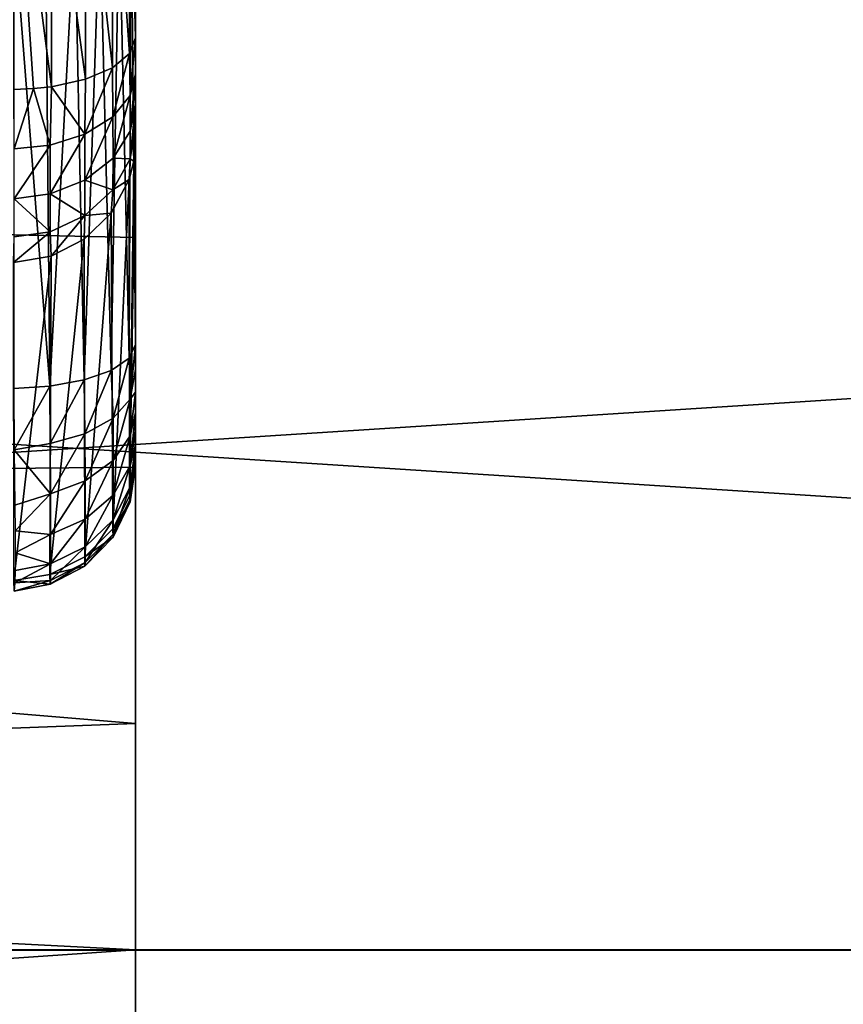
# Model space of a CAD drawing. Header units: millimetres. Extents: x -41 to 9, y -3 to 403.
# Tile 89 of 256: x -16.05 to -13.41, y 46.69 to 49.84. Entities that reach past the tile are written whole.
import ezdxf

# ---------------------------------------------------------------- set-up
doc = ezdxf.new("R2010")
doc.units = ezdxf.units.MM
doc.header["$LTSCALE"] = 81.481481
for name, color, linetype in [('1268', 7, 'CONTINUOUS'), ('1269', 7, 'CONTINUOUS'), ('1271', 7, 'CONTINUOUS'), ('1272', 7, 'CONTINUOUS'), ('1299', 7, 'CONTINUOUS'), ('629', 7, 'CONTINUOUS'), ('630', 7, 'CONTINUOUS'), ('631', 7, 'CONTINUOUS'), ('632', 7, 'CONTINUOUS'), ('633', 7, 'CONTINUOUS'), ('681', 7, 'CONTINUOUS')]:
    doc.layers.add(name, color=color, linetype=linetype)

msp = doc.modelspace()

# ---------------------------------------------------------------- linework, layer by layer
at = {"layer": '1268', "linetype": 'Continuous'}
for points in [[(9.125, 50.0796, -92.326), (9.125, 46.8686, -91.4205), (-40.875, 50.0789, -92.3258), (9.125, 50.0796, -92.326)], [(-40.875, 50.0789, -92.3258), (9.125, 46.8686, -91.4205), (-40.875, 46.868, -91.4203), (-40.875, 50.0789, -92.3258)], [(9.125, 46.8686, -91.4205), (9.125, 43.7374, -90.2655), (-40.875, 46.868, -91.4203), (9.125, 46.8686, -91.4205)], [(-40.875, 46.868, -91.4203), (9.125, 43.7374, -90.2655), (-40.875, 43.7368, -90.2652), (-40.875, 46.868, -91.4203)]]:
    msp.add_3dface(points, dxfattribs=at)
at = {"layer": '1269', "linetype": 'Continuous'}
for points in [[(-40.875, 46.8675, -10.5799), (9.125, 50.0781, -9.6744), (-40.875, 50.0788, -9.6742), (-40.875, 46.8675, -10.5799)], [(9.125, 46.8667, -10.5801), (9.125, 50.0781, -9.6744), (-40.875, 46.8675, -10.5799), (9.125, 46.8667, -10.5801)], [(-40.875, 43.7369, -11.7347), (9.125, 46.8667, -10.5801), (-40.875, 46.8675, -10.5799), (-40.875, 43.7369, -11.7347)], [(9.125, 43.7362, -11.735), (9.125, 46.8667, -10.5801), (-40.875, 43.7369, -11.7347), (9.125, 43.7362, -11.735)]]:
    msp.add_3dface(points, dxfattribs=at)
at = {"layer": '1271', "linetype": 'Continuous'}
for points in [[(-40.875, 51.2561, -89.8276), (-40.875, 48.1609, -88.9984), (-15.675, 49.9762, -89.517), (-40.875, 51.2561, -89.8276)], [(-15.675, 49.9762, -89.517), (-40.875, 48.1609, -88.9984), (-15.675, 48.4124, -89.0758), (-15.675, 49.9762, -89.517)], [(-15.675, 48.4124, -89.0758), (-40.875, 48.1609, -88.9984), (-15.675, 46.868, -88.5711), (-15.675, 48.4124, -89.0758)], [(-40.875, 48.1609, -88.9984), (-40.875, 45.1414, -87.9224), (-15.675, 46.868, -88.5711), (-40.875, 48.1609, -88.9984)], [(-15.675, 46.868, -88.5711), (-40.875, 45.1414, -87.9224), (-15.675, 45.345, -88.0037), (-15.675, 46.868, -88.5711)]]:
    msp.add_3dface(points, dxfattribs=at)
at = {"layer": '1272', "linetype": 'Continuous'}
for points in [[(-15.675, 42.3754, -86.6849), (-15.675, 95.5131, -33.0318), (-15.675, 96.8245, -35.9005), (-15.675, 42.3754, -86.6849)], [(-15.675, 43.8466, -87.3745), (-15.675, 42.3754, -86.6849), (-15.675, 96.8245, -35.9005), (-15.675, 43.8466, -87.3745)], [(-15.675, 45.345, -88.0037), (-15.675, 96.8245, -35.9005), (-15.675, 88.7574, -46.7574), (-15.675, 45.345, -88.0037)], [(-15.675, 45.345, -88.0037), (-15.675, 43.8466, -87.3745), (-15.675, 96.8245, -35.9005), (-15.675, 45.345, -88.0037)], [(-15.675, 42.3754, -86.6849), (-15.675, 40.934, -85.9361), (-15.675, 95.5131, -33.0318), (-15.675, 42.3754, -86.6849)], [(-15.675, 39.5238, -85.1287), (-15.675, 93.9791, -30.2766), (-15.675, 95.5131, -33.0318), (-15.675, 39.5238, -85.1287)], [(-15.675, 40.934, -85.9361), (-15.675, 39.5238, -85.1287), (-15.675, 95.5131, -33.0318), (-15.675, 40.934, -85.9361)], [(-15.675, 36.8078, -83.3444), (-15.675, 92.2318, -27.6515), (-15.675, 93.9791, -30.2766), (-15.675, 36.8078, -83.3444)], [(-15.675, 38.1476, -84.2643), (-15.675, 36.8078, -83.3444), (-15.675, 93.9791, -30.2766), (-15.675, 38.1476, -84.2643)], [(-15.675, 39.5238, -85.1287), (-15.675, 38.1476, -84.2643), (-15.675, 93.9791, -30.2766), (-15.675, 39.5238, -85.1287)], [(-15.675, 34.2468, -81.3449), (-15.675, 90.2828, -25.1738), (-15.675, 92.2318, -27.6515), (-15.675, 34.2468, -81.3449)], [(-15.675, 35.5071, -82.3709), (-15.675, 34.2468, -81.3449), (-15.675, 92.2318, -27.6515), (-15.675, 35.5071, -82.3709)], [(-15.675, 36.8078, -83.3444), (-15.675, 35.5071, -82.3709), (-15.675, 92.2318, -27.6515), (-15.675, 36.8078, -83.3444)], [(-15.675, 31.8572, -79.1428), (-15.675, 88.1428, -22.8572), (-15.675, 90.2828, -25.1738), (-15.675, 31.8572, -79.1428)], [(-15.675, 33.0294, -80.2682), (-15.675, 31.8572, -79.1428), (-15.675, 90.2828, -25.1738), (-15.675, 33.0294, -80.2682)], [(-15.675, 34.2468, -81.3449), (-15.675, 33.0294, -80.2682), (-15.675, 90.2828, -25.1738), (-15.675, 34.2468, -81.3449)], [(-15.675, 88.4155, -47.1293), (-15.675, 46.868, -88.5711), (-15.675, 88.7574, -46.7574), (-15.675, 88.4155, -47.1293)], [(-15.675, 46.868, -88.5711), (-15.675, 45.345, -88.0037), (-15.675, 88.7574, -46.7574), (-15.675, 46.868, -88.5711)], [(-15.675, 88.1062, -47.5286), (-15.675, 46.868, -88.5711), (-15.675, 88.4155, -47.1293), (-15.675, 88.1062, -47.5286)], [(-15.675, 86.9706, -21.7318), (-15.675, 88.1428, -22.8572), (-15.675, 29.7172, -76.8262), (-15.675, 86.9706, -21.7318)], [(-15.675, 88.1428, -22.8572), (-15.675, 31.8572, -79.1428), (-15.675, 29.7172, -76.8262), (-15.675, 88.1428, -22.8572)], [(-15.675, 87.8318, -47.952), (-15.675, 46.868, -88.5711), (-15.675, 88.1062, -47.5286), (-15.675, 87.8318, -47.952)], [(-15.675, 87.5939, -48.3972), (-15.675, 46.868, -88.5711), (-15.675, 87.8318, -47.952), (-15.675, 87.5939, -48.3972)], [(-15.675, 87.3942, -48.861), (-15.675, 46.868, -88.5711), (-15.675, 87.5939, -48.3972), (-15.675, 87.3942, -48.861)], [(-15.675, 87.2343, -49.3396), (-15.675, 46.868, -88.5711), (-15.675, 87.3942, -48.861), (-15.675, 87.2343, -49.3396)], [(-15.675, 87.1152, -49.8299), (-15.675, 46.868, -88.5711), (-15.675, 87.2343, -49.3396), (-15.675, 87.1152, -49.8299)], [(-15.675, 87.1503, -52.3347), (-15.675, 48.4124, -89.0758), (-15.675, 87.0589, -51.8384), (-15.675, 87.1503, -52.3347)], [(-15.675, 49.9762, -89.517), (-15.675, 48.4124, -89.0758), (-15.675, 87.1503, -52.3347), (-15.675, 49.9762, -89.517)], [(-15.675, 87.0377, -50.3285), (-15.675, 46.868, -88.5711), (-15.675, 87.1152, -49.8299), (-15.675, 87.0377, -50.3285)], [(-15.675, 87.0589, -51.8384), (-15.675, 48.4124, -89.0758), (-15.675, 87.0094, -51.3361), (-15.675, 87.0589, -51.8384)], [(-15.675, 87.0024, -50.8317), (-15.675, 48.4124, -89.0758), (-15.675, 87.0377, -50.3285), (-15.675, 87.0024, -50.8317)], [(-15.675, 48.4124, -89.0758), (-15.675, 46.868, -88.5711), (-15.675, 87.0377, -50.3285), (-15.675, 48.4124, -89.0758)], [(-15.675, 87.0094, -51.3361), (-15.675, 48.4124, -89.0758), (-15.675, 87.0024, -50.8317), (-15.675, 87.0094, -51.3361)], [(-15.675, 85.7532, -20.6551), (-15.675, 86.9706, -21.7318), (-15.675, 29.7172, -76.8262), (-15.675, 85.7532, -20.6551)], [(-15.675, 27.7682, -74.3485), (-15.675, 85.7532, -20.6551), (-15.675, 29.7172, -76.8262), (-15.675, 27.7682, -74.3485)], [(-15.675, 84.4929, -19.6291), (-15.675, 85.7532, -20.6551), (-15.675, 27.7682, -74.3485), (-15.675, 84.4929, -19.6291)], [(-15.675, 83.1922, -18.6556), (-15.675, 84.4929, -19.6291), (-15.675, 27.7682, -74.3485), (-15.675, 83.1922, -18.6556)], [(-15.675, 36.8423, -62.844), (-15.675, 83.1922, -18.6556), (-15.675, 37.0281, -63.0813), (-15.675, 36.8423, -62.844)], [(-15.675, 83.1922, -18.6556), (-15.675, 27.7682, -74.3485), (-15.675, 36.729, -64.7121), (-15.675, 83.1922, -18.6556)], [(-15.675, 81.8524, -17.7357), (-15.675, 83.1922, -18.6556), (-15.675, 36.8423, -62.844), (-15.675, 81.8524, -17.7357)], [(-15.675, 36.9422, -64.499), (-15.675, 83.1922, -18.6556), (-15.675, 36.729, -64.7121), (-15.675, 36.9422, -64.499)], [(-15.675, 37.0983, -64.2408), (-15.675, 83.1922, -18.6556), (-15.675, 36.9422, -64.499), (-15.675, 37.0983, -64.2408)], [(-15.675, 37.1879, -63.9532), (-15.675, 83.1922, -18.6556), (-15.675, 37.0983, -64.2408), (-15.675, 37.1879, -63.9532)], [(-15.675, 37.2061, -63.6527), (-15.675, 83.1922, -18.6556), (-15.675, 37.1879, -63.9532), (-15.675, 37.2061, -63.6527)], [(-15.675, 37.1518, -63.3561), (-15.675, 83.1922, -18.6556), (-15.675, 37.2061, -63.6527), (-15.675, 37.1518, -63.3561)], [(-15.675, 37.0281, -63.0813), (-15.675, 83.1922, -18.6556), (-15.675, 37.1518, -63.3561), (-15.675, 37.0281, -63.0813)], [(-15.675, 36.6047, -62.658), (-15.675, 81.8524, -17.7357), (-15.675, 36.8423, -62.844), (-15.675, 36.6047, -62.658)], [(-15.675, 36.33, -62.5344), (-15.675, 81.8524, -17.7357), (-15.675, 36.6047, -62.658), (-15.675, 36.33, -62.5344)], [(-15.675, 36.0333, -62.4802), (-15.675, 81.8524, -17.7357), (-15.675, 36.33, -62.5344), (-15.675, 36.0333, -62.4802)], [(-15.675, 35.7327, -62.4985), (-15.675, 81.8524, -17.7357), (-15.675, 36.0333, -62.4802), (-15.675, 35.7327, -62.4985)], [(-15.675, 35.4455, -62.588), (-15.675, 81.8524, -17.7357), (-15.675, 35.7327, -62.4985), (-15.675, 35.4455, -62.588)], [(-15.675, 35.1877, -62.7438), (-15.675, 81.8524, -17.7357), (-15.675, 35.4455, -62.588), (-15.675, 35.1877, -62.7438)], [(-15.675, 80.4762, -16.8713), (-15.675, 81.8524, -17.7357), (-15.675, 35.1877, -62.7438), (-15.675, 80.4762, -16.8713)], [(-15.675, 26.0209, -71.7234), (-15.675, 80.4762, -16.8713), (-15.675, 35.1877, -62.7438), (-15.675, 26.0209, -71.7234)], [(-15.675, 24.4869, -68.9682), (-15.675, 80.4762, -16.8713), (-15.675, 26.0209, -71.7234), (-15.675, 24.4869, -68.9682)], [(-15.675, 79.066, -16.0639), (-15.675, 80.4762, -16.8713), (-15.675, 24.4869, -68.9682), (-15.675, 79.066, -16.0639)], [(-15.675, 77.6246, -15.3151), (-15.675, 79.066, -16.0639), (-15.675, 24.4869, -68.9682), (-15.675, 77.6246, -15.3151)], [(-15.675, 23.1755, -66.0995), (-15.675, 77.6246, -15.3151), (-15.675, 24.4869, -68.9682), (-15.675, 23.1755, -66.0995)], [(-15.675, 76.1534, -14.6255), (-15.675, 77.6246, -15.3151), (-15.675, 23.1755, -66.0995), (-15.675, 76.1534, -14.6255)], [(-15.675, 74.655, -13.9963), (-15.675, 76.1534, -14.6255), (-15.675, 23.1755, -66.0995), (-15.675, 74.655, -13.9963)], [(-15.675, 31.2426, -55.2426), (-15.675, 74.655, -13.9963), (-15.675, 23.1755, -66.0995), (-15.675, 31.2426, -55.2426)], [(-15.675, 73.132, -13.4289), (-15.675, 74.655, -13.9963), (-15.675, 31.2426, -55.2426), (-15.675, 73.132, -13.4289)], [(-15.675, 32.1682, -54.048), (-15.675, 73.132, -13.4289), (-15.675, 31.8938, -54.4714), (-15.675, 32.1682, -54.048)], [(-15.675, 32.4061, -53.6028), (-15.675, 73.132, -13.4289), (-15.675, 32.1682, -54.048), (-15.675, 32.4061, -53.6028)], [(-15.675, 32.6058, -53.139), (-15.675, 73.132, -13.4289), (-15.675, 32.4061, -53.6028), (-15.675, 32.6058, -53.139)], [(-15.675, 32.7657, -52.6604), (-15.675, 73.132, -13.4289), (-15.675, 32.6058, -53.139), (-15.675, 32.7657, -52.6604)], [(-15.675, 32.8848, -52.1701), (-15.675, 73.132, -13.4289), (-15.675, 32.7657, -52.6604), (-15.675, 32.8848, -52.1701)], [(-15.675, 32.9623, -51.6715), (-15.675, 73.132, -13.4289), (-15.675, 32.8848, -52.1701), (-15.675, 32.9623, -51.6715)], [(-15.675, 71.5876, -12.9242), (-15.675, 73.132, -13.4289), (-15.675, 32.9623, -51.6715), (-15.675, 71.5876, -12.9242)], [(-15.675, 31.5845, -54.8707), (-15.675, 73.132, -13.4289), (-15.675, 31.2426, -55.2426), (-15.675, 31.5845, -54.8707)], [(-15.675, 31.8938, -54.4714), (-15.675, 73.132, -13.4289), (-15.675, 31.5845, -54.8707), (-15.675, 31.8938, -54.4714)], [(-15.675, 32.9976, -51.1683), (-15.675, 71.5876, -12.9242), (-15.675, 32.9623, -51.6715), (-15.675, 32.9976, -51.1683)], [(-15.675, 32.9906, -50.6639), (-15.675, 71.5876, -12.9242), (-15.675, 32.9976, -51.1683), (-15.675, 32.9906, -50.6639)], [(-15.675, 32.9411, -50.1616), (-15.675, 71.5876, -12.9242), (-15.675, 32.9906, -50.6639), (-15.675, 32.9411, -50.1616)], [(-15.675, 32.8497, -49.6653), (-15.675, 71.5876, -12.9242), (-15.675, 32.9411, -50.1616), (-15.675, 32.8497, -49.6653)], [(-15.675, 70.0238, -12.483), (-15.675, 71.5876, -12.9242), (-15.675, 32.8497, -49.6653), (-15.675, 70.0238, -12.483)], [(-15.675, 32.7168, -49.1785), (-15.675, 70.0238, -12.483), (-15.675, 32.8497, -49.6653), (-15.675, 32.7168, -49.1785)], [(-15.675, 32.5436, -48.7046), (-15.675, 70.0238, -12.483), (-15.675, 32.7168, -49.1785), (-15.675, 32.5436, -48.7046)], [(-15.675, 32.331, -48.2468), (-15.675, 70.0238, -12.483), (-15.675, 32.5436, -48.7046), (-15.675, 32.331, -48.2468)], [(-15.675, 68.443, -12.1058), (-15.675, 70.0238, -12.483), (-15.675, 32.331, -48.2468), (-15.675, 68.443, -12.1058)], [(-15.675, 68.443, -12.1058), (-15.675, 32.0807, -47.8084), (-15.675, 44.1537, -35.3672), (-15.675, 68.443, -12.1058)], [(-15.675, 32.0807, -47.8084), (-15.675, 68.443, -12.1058), (-15.675, 32.331, -48.2468), (-15.675, 32.0807, -47.8084)], [(-15.675, 66.8483, -11.7936), (-15.675, 68.443, -12.1058), (-15.675, 44.6307, -34.3077), (-15.675, 66.8483, -11.7936)], [(-15.675, 44.3669, -35.154), (-15.675, 68.443, -12.1058), (-15.675, 44.1537, -35.3672), (-15.675, 44.3669, -35.154)], [(-15.675, 44.5229, -34.8958), (-15.675, 68.443, -12.1058), (-15.675, 44.3669, -35.154), (-15.675, 44.5229, -34.8958)], [(-15.675, 44.6125, -34.6082), (-15.675, 68.443, -12.1058), (-15.675, 44.5229, -34.8958), (-15.675, 44.6125, -34.6082)], [(-15.675, 44.6307, -34.3077), (-15.675, 68.443, -12.1058), (-15.675, 44.6125, -34.6082), (-15.675, 44.6307, -34.3077)], [(-15.675, 44.5764, -34.0111), (-15.675, 66.8483, -11.7936), (-15.675, 44.6307, -34.3077), (-15.675, 44.5764, -34.0111)], [(-15.675, 44.4527, -33.7364), (-15.675, 66.8483, -11.7936), (-15.675, 44.5764, -34.0111), (-15.675, 44.4527, -33.7364)], [(-15.675, 53.3943, -24.4553), (-15.675, 66.8483, -11.7936), (-15.675, 44.4527, -33.7364), (-15.675, 53.3943, -24.4553)], [(-15.675, 28.4987, -45.1902), (-15.675, 62.007, -11.2506), (-15.675, 51.853, -22.487), (-15.675, 28.4987, -45.1902)], [(-15.675, 28.0053, -45.0848), (-15.675, 62.007, -11.2506), (-15.675, 28.4987, -45.1902), (-15.675, 28.0053, -45.0848)], [(-15.675, 27.5043, -45.0212), (-15.675, 62.007, -11.2506), (-15.675, 28.0053, -45.0848), (-15.675, 27.5043, -45.0212)], [(-15.675, 27, -45), (-15.675, 62.007, -11.2506), (-15.675, 27.5043, -45.0212), (-15.675, 27, -45)], [(-15.675, 60.383, -11.2018), (-15.675, 62.007, -11.2506), (-15.675, 27, -45), (-15.675, 60.383, -11.2018)], [(-15.675, 20.6549, -45), (-15.675, 60.383, -11.2018), (-15.675, 27, -45), (-15.675, 20.6549, -45)], [(-15.675, 58.7582, -11.2194), (-15.675, 60.383, -11.2018), (-15.675, 20.6549, -45), (-15.675, 58.7582, -11.2194)], [(-15.675, 57.1356, -11.3032), (-15.675, 58.7582, -11.2194), (-15.675, 20.6549, -45), (-15.675, 57.1356, -11.3032)], [(-15.675, 55.5176, -11.4532), (-15.675, 57.1356, -11.3032), (-15.675, 20.6549, -45), (-15.675, 55.5176, -11.4532)], [(-15.675, 53.907, -11.6692), (-15.675, 55.5176, -11.4532), (-15.675, 20.6549, -45), (-15.675, 53.907, -11.6692)], [(-15.675, 20.9327, -43.3983), (-15.675, 53.907, -11.6692), (-15.675, 20.6549, -45), (-15.675, 20.9327, -43.3983)], [(-15.675, 52.3066, -11.9507), (-15.675, 53.907, -11.6692), (-15.675, 20.9327, -43.3983), (-15.675, 52.3066, -11.9507)], [(-15.675, 44.2669, -33.4991), (-15.675, 53.3943, -24.4553), (-15.675, 44.4527, -33.7364), (-15.675, 44.2669, -33.4991)], [(-15.675, 53.1366, -24.611), (-15.675, 53.3943, -24.4553), (-15.675, 44.2669, -33.4991), (-15.675, 53.1366, -24.611)], [(-15.675, 44.0293, -33.3131), (-15.675, 53.1366, -24.611), (-15.675, 44.2669, -33.4991), (-15.675, 44.0293, -33.3131)], [(-15.675, 52.8493, -24.7006), (-15.675, 53.1366, -24.611), (-15.675, 44.0293, -33.3131), (-15.675, 52.8493, -24.7006)], [(-15.675, 52.5487, -24.7189), (-15.675, 52.8493, -24.7006), (-15.675, 44.0293, -33.3131), (-15.675, 52.5487, -24.7189)], [(-15.675, 43.7546, -33.1895), (-15.675, 52.5487, -24.7189), (-15.675, 44.0293, -33.3131), (-15.675, 43.7546, -33.1895)], [(-15.675, 52.252, -24.6646), (-15.675, 52.5487, -24.7189), (-15.675, 43.7546, -33.1895), (-15.675, 52.252, -24.6646)], [(-15.675, 21.2757, -41.8095), (-15.675, 52.3066, -11.9507), (-15.675, 20.9327, -43.3983), (-15.675, 21.2757, -41.8095)], [(-15.675, 50.719, -12.2973), (-15.675, 52.3066, -11.9507), (-15.675, 21.2757, -41.8095), (-15.675, 50.719, -12.2973)], [(-15.675, 43.4579, -33.1352), (-15.675, 52.252, -24.6646), (-15.675, 43.7546, -33.1895), (-15.675, 43.4579, -33.1352)], [(-15.675, 51.9773, -24.541), (-15.675, 52.252, -24.6646), (-15.675, 43.4579, -33.1352), (-15.675, 51.9773, -24.541)], [(-15.675, 43.1574, -33.1535), (-15.675, 51.9773, -24.541), (-15.675, 43.4579, -33.1352), (-15.675, 43.1574, -33.1535)], [(-15.675, 42.8701, -33.2431), (-15.675, 51.9773, -24.541), (-15.675, 43.1574, -33.1535), (-15.675, 42.8701, -33.2431)], [(-15.675, 51.7398, -24.355), (-15.675, 51.9773, -24.541), (-15.675, 42.8701, -33.2431), (-15.675, 51.7398, -24.355)], [(-15.675, 51.853, -22.487), (-15.675, 51.6398, -22.7001), (-15.675, 28.4987, -45.1902), (-15.675, 51.853, -22.487)], [(-15.675, 42.6123, -33.3988), (-15.675, 51.7398, -24.355), (-15.675, 42.8701, -33.2431), (-15.675, 42.6123, -33.3988)], [(-15.675, 51.5539, -24.1177), (-15.675, 51.7398, -24.355), (-15.675, 42.6123, -33.3988), (-15.675, 51.5539, -24.1177)], [(-15.675, 28.9819, -45.3368), (-15.675, 28.4987, -45.1902), (-15.675, 51.6398, -22.7001), (-15.675, 28.9819, -45.3368)], [(-15.675, 51.4837, -22.9583), (-15.675, 28.9819, -45.3368), (-15.675, 51.6398, -22.7001), (-15.675, 51.4837, -22.9583)], [(-15.675, 29.9024, -45.7487), (-15.675, 51.5539, -24.1177), (-15.675, 42.6123, -33.3988), (-15.675, 29.9024, -45.7487)], [(-15.675, 51.5539, -24.1177), (-15.675, 29.9024, -45.7487), (-15.675, 51.4302, -23.843), (-15.675, 51.5539, -24.1177)], [(-15.675, 51.3941, -23.2459), (-15.675, 28.9819, -45.3368), (-15.675, 51.4837, -22.9583), (-15.675, 51.3941, -23.2459)], [(-15.675, 51.4302, -23.843), (-15.675, 29.451, -45.5235), (-15.675, 51.3759, -23.5464), (-15.675, 51.4302, -23.843)], [(-15.675, 29.9024, -45.7487), (-15.675, 29.451, -45.5235), (-15.675, 51.4302, -23.843), (-15.675, 29.9024, -45.7487)], [(-15.675, 51.3759, -23.5464), (-15.675, 28.9819, -45.3368), (-15.675, 51.3941, -23.2459), (-15.675, 51.3759, -23.5464)], [(-15.675, 29.451, -45.5235), (-15.675, 28.9819, -45.3368), (-15.675, 51.3759, -23.5464), (-15.675, 29.451, -45.5235)], [(-15.675, 21.6831, -40.2363), (-15.675, 50.719, -12.2973), (-15.675, 21.2757, -41.8095), (-15.675, 21.6831, -40.2363)], [(-15.675, 49.1468, -12.7084), (-15.675, 50.719, -12.2973), (-15.675, 21.6831, -40.2363), (-15.675, 49.1468, -12.7084)], [(-15.675, 22.1543, -38.6815), (-15.675, 49.1468, -12.7084), (-15.675, 21.6831, -40.2363), (-15.675, 22.1543, -38.6815)], [(-15.675, 47.5928, -13.1833), (-15.675, 49.1468, -12.7084), (-15.675, 22.1543, -38.6815), (-15.675, 47.5928, -13.1833)], [(-15.675, 22.6888, -37.1468), (-15.675, 47.5928, -13.1833), (-15.675, 22.1543, -38.6815), (-15.675, 22.6888, -37.1468)], [(-15.675, 46.0594, -13.7213), (-15.675, 47.5928, -13.1833), (-15.675, 22.6888, -37.1468), (-15.675, 46.0594, -13.7213)]]:
    msp.add_3dface(points, dxfattribs=at)
at = {"layer": '1299', "linetype": 'Continuous'}
for points in [[(-40.875, 49.6991, -12.5561), (-40.875, 52.8256, -11.852), (-15.675, 50.719, -12.2973), (-40.875, 49.6991, -12.5561)], [(-40.875, 49.6991, -12.5561), (-15.675, 50.719, -12.2973), (-15.675, 49.1468, -12.7084), (-40.875, 49.6991, -12.5561)], [(-40.875, 46.6393, -13.5096), (-40.875, 49.6991, -12.5561), (-15.675, 47.5928, -13.1833), (-40.875, 46.6393, -13.5096)], [(-40.875, 49.6991, -12.5561), (-15.675, 49.1468, -12.7084), (-15.675, 47.5928, -13.1833), (-40.875, 49.6991, -12.5561)], [(-40.875, 46.6393, -13.5096), (-15.675, 47.5928, -13.1833), (-15.675, 46.0594, -13.7213), (-40.875, 46.6393, -13.5096)]]:
    msp.add_3dface(points, dxfattribs=at)
at = {"layer": '629', "linetype": 'Continuous'}
for points in [[(-15.675, 50.6551, -26.3613), (-15.675, 49.7853, -26.0547), (-15.6938, 50.5234, -26.4515), (-15.675, 50.6551, -26.3613)], [(-15.9435, 50.4545, -26.6985), (-15.9434, 49.6296, -26.3988), (-16.0645, 50.555, -26.7485), (-15.9435, 50.4545, -26.6985)], [(-15.9434, 49.6296, -26.3988), (-16.001, 49.6233, -26.4128), (-16.0645, 50.555, -26.7485), (-15.9434, 49.6296, -26.3988)], [(-16.0645, 50.555, -26.7485), (-16.001, 49.6233, -26.4128), (-16.0645, 49.6205, -26.419), (-16.0645, 50.555, -26.7485)], [(-15.6938, 50.5234, -26.4515), (-15.6938, 49.7353, -26.1652), (-15.7488, 50.4938, -26.5577), (-15.6938, 50.5234, -26.4515)], [(-15.6938, 50.5234, -26.4515), (-15.675, 49.7853, -26.0547), (-15.6938, 49.7353, -26.1652), (-15.6938, 50.5234, -26.4515)], [(-15.7488, 50.4938, -26.5577), (-15.7488, 49.6899, -26.2655), (-15.8347, 50.4701, -26.6427), (-15.7488, 50.4938, -26.5577)], [(-15.6938, 49.7353, -26.1652), (-15.7488, 49.6899, -26.2655), (-15.7488, 50.4938, -26.5577), (-15.6938, 49.7353, -26.1652)], [(-15.8347, 50.4701, -26.6427), (-15.8347, 49.6535, -26.346), (-15.9435, 50.4545, -26.6985), (-15.8347, 50.4701, -26.6427)], [(-15.7488, 49.6899, -26.2655), (-15.8347, 49.6535, -26.346), (-15.8347, 50.4701, -26.6427), (-15.7488, 49.6899, -26.2655)], [(-15.8347, 49.6535, -26.346), (-15.9434, 49.6296, -26.3988), (-15.9435, 50.4545, -26.6985), (-15.8347, 49.6535, -26.346)]]:
    msp.add_3dface(points, dxfattribs=at)
at = {"layer": '630', "linetype": 'Continuous'}
for points in [[(-15.6938, 49.7353, -26.1652), (-15.675, 49.7853, -26.0547), (-15.6921, 49.6016, -26.0789), (-15.6938, 49.7353, -26.1652)], [(-15.6921, 49.6016, -26.0789), (-15.675, 49.7853, -26.0547), (-15.675, 49.6709, -25.9863), (-15.6921, 49.6016, -26.0789)], [(-15.7488, 49.6899, -26.2655), (-15.6938, 49.7353, -26.1652), (-15.7468, 49.5335, -26.1691), (-15.7488, 49.6899, -26.2655)], [(-15.7468, 49.5335, -26.1691), (-15.6938, 49.7353, -26.1652), (-15.6921, 49.6016, -26.0789), (-15.7468, 49.5335, -26.1691)], [(-15.8366, 49.4778, -26.2429), (-15.7488, 49.6899, -26.2655), (-15.7468, 49.5335, -26.1691), (-15.8366, 49.4778, -26.2429)], [(-15.8347, 49.6535, -26.346), (-15.7488, 49.6899, -26.2655), (-15.8366, 49.4778, -26.2429), (-15.8347, 49.6535, -26.346)], [(-15.6921, 49.6016, -26.0789), (-15.675, 49.6709, -25.9863), (-15.692, 49.4874, -25.9705), (-15.6921, 49.6016, -26.0789)], [(-15.675, 49.6709, -25.9863), (-15.675, 49.637, -25.9588), (-15.692, 49.4874, -25.9705), (-15.675, 49.6709, -25.9863)], [(-15.9434, 49.6296, -26.3988), (-15.8347, 49.6535, -26.346), (-15.8366, 49.4778, -26.2429), (-15.9434, 49.6296, -26.3988)], [(-16.0645, 49.6205, -26.419), (-16.001, 49.6233, -26.4128), (-16.063, 49.4303, -26.3057), (-16.0645, 49.6205, -26.419)], [(-16.063, 49.4303, -26.3057), (-16.001, 49.6233, -26.4128), (-15.948, 49.4427, -26.2893), (-16.063, 49.4303, -26.3057)], [(-16.001, 49.6233, -26.4128), (-15.9434, 49.6296, -26.3988), (-15.948, 49.4427, -26.2893), (-16.001, 49.6233, -26.4128)], [(-15.948, 49.4427, -26.2893), (-15.9434, 49.6296, -26.3988), (-15.8366, 49.4778, -26.2429), (-15.948, 49.4427, -26.2893)], [(-15.692, 49.4874, -25.9705), (-15.675, 49.637, -25.9588), (-15.675, 49.5753, -25.8959), (-15.692, 49.4874, -25.9705)], [(-15.7468, 49.5335, -26.1691), (-15.6921, 49.6016, -26.0789), (-15.7467, 49.4012, -26.0436), (-15.7468, 49.5335, -26.1691)], [(-15.7467, 49.4012, -26.0436), (-15.6921, 49.6016, -26.0789), (-15.692, 49.4874, -25.9705), (-15.7467, 49.4012, -26.0436)], [(-15.6921, 49.3992, -25.8403), (-15.692, 49.4874, -25.9705), (-15.675, 49.5753, -25.8959), (-15.6921, 49.3992, -25.8403)], [(-15.6921, 49.3992, -25.8403), (-15.675, 49.5753, -25.8959), (-15.675, 49.5235, -25.825), (-15.6921, 49.3992, -25.8403)], [(-15.8366, 49.4778, -26.2429), (-15.7468, 49.5335, -26.1691), (-15.8363, 49.3307, -26.1034), (-15.8366, 49.4778, -26.2429)], [(-15.8363, 49.3307, -26.1034), (-15.7468, 49.5335, -26.1691), (-15.7467, 49.4012, -26.0436), (-15.8363, 49.3307, -26.1034)], [(-15.675, 49.5018, -25.7871), (-15.6921, 49.3992, -25.8403), (-15.675, 49.5235, -25.825), (-15.675, 49.5018, -25.7871)], [(-15.6921, 49.3992, -25.8403), (-15.7467, 49.4012, -26.0436), (-15.692, 49.4874, -25.9705), (-15.6921, 49.3992, -25.8403)], [(-15.675, 49.5018, -25.7871), (-15.6801, 49.3916, -25.6799), (-15.6921, 49.3992, -25.8403), (-15.675, 49.5018, -25.7871)], [(-15.675, 49.4531, -25.6634), (-15.6801, 49.3916, -25.6799), (-15.675, 49.5018, -25.7871), (-15.675, 49.4531, -25.6634)], [(-15.948, 49.4427, -26.2893), (-15.8366, 49.4778, -26.2429), (-15.9476, 49.2864, -26.141), (-15.948, 49.4427, -26.2893)], [(-15.9476, 49.2864, -26.141), (-15.8366, 49.4778, -26.2429), (-15.8363, 49.3307, -26.1034), (-15.9476, 49.2864, -26.141)], [(-16.063, 49.4303, -26.3057), (-15.948, 49.4427, -26.2893), (-16.0625, 49.2706, -26.1544), (-16.063, 49.4303, -26.3057)], [(-16.0625, 49.2706, -26.1544), (-15.948, 49.4427, -26.2893), (-15.9476, 49.2864, -26.141), (-16.0625, 49.2706, -26.1544)], [(-15.7468, 49.2991, -25.8928), (-15.8363, 49.3307, -26.1034), (-15.7467, 49.4012, -26.0436), (-15.7468, 49.2991, -25.8928)], [(-15.6921, 49.3992, -25.8403), (-15.7468, 49.2991, -25.8928), (-15.7467, 49.4012, -26.0436), (-15.6921, 49.3992, -25.8403)], [(-15.6921, 49.3992, -25.8403), (-15.6951, 49.3322, -25.6958), (-15.7468, 49.2991, -25.8928), (-15.6921, 49.3992, -25.8403)], [(-15.6801, 49.3916, -25.6799), (-15.6951, 49.3322, -25.6958), (-15.6921, 49.3992, -25.8403), (-15.6801, 49.3916, -25.6799)], [(-15.8366, 49.2172, -25.9358), (-15.9476, 49.2864, -26.141), (-15.8363, 49.3307, -26.1034), (-15.8366, 49.2172, -25.9358)], [(-15.7468, 49.2991, -25.8928), (-15.8366, 49.2172, -25.9358), (-15.8363, 49.3307, -26.1034), (-15.7468, 49.2991, -25.8928)], [(-15.6951, 49.3322, -25.6958), (-15.7523, 49.2248, -25.7246), (-15.7468, 49.2991, -25.8928), (-15.6951, 49.3322, -25.6958)], [(-15.7468, 49.2991, -25.8928), (-15.7523, 49.2248, -25.7246), (-15.8366, 49.2172, -25.9358), (-15.7468, 49.2991, -25.8928)], [(-16.0625, 49.2706, -26.1544), (-15.948, 49.1657, -25.9628), (-16.063, 49.1496, -25.9761), (-16.0625, 49.2706, -26.1544)], [(-15.948, 49.1657, -25.9628), (-16.0625, 49.2706, -26.1544), (-15.9476, 49.2864, -26.141), (-15.948, 49.1657, -25.9628)], [(-15.8366, 49.2172, -25.9358), (-15.948, 49.1657, -25.9628), (-15.9476, 49.2864, -26.141), (-15.8366, 49.2172, -25.9358)], [(-15.8366, 49.2172, -25.9358), (-15.9448, 49.0878, -25.7613), (-15.948, 49.1657, -25.9628), (-15.8366, 49.2172, -25.9358)], [(-15.8385, 49.1416, -25.7469), (-15.9448, 49.0878, -25.7613), (-15.8366, 49.2172, -25.9358), (-15.8385, 49.1416, -25.7469)], [(-15.7523, 49.2248, -25.7246), (-15.8385, 49.1416, -25.7469), (-15.8366, 49.2172, -25.9358), (-15.7523, 49.2248, -25.7246)], [(-15.9448, 49.0878, -25.7613), (-16.0646, 49.0669, -25.7669), (-15.948, 49.1657, -25.9628), (-15.9448, 49.0878, -25.7613)], [(-15.948, 49.1657, -25.9628), (-16.0646, 49.0669, -25.7669), (-16.063, 49.1496, -25.9761), (-15.948, 49.1657, -25.9628)]]:
    msp.add_3dface(points, dxfattribs=at)
at = {"layer": '631', "linetype": 'Continuous'}
for points in [[(-15.675, 49.4531, -25.6634), (-15.675, 48.436, -21.8676), (-15.6935, 48.3198, -21.8985), (-15.675, 49.4531, -25.6634)], [(-15.6801, 49.3916, -25.6799), (-15.675, 49.4531, -25.6634), (-15.6935, 48.3198, -21.8985), (-15.6801, 49.3916, -25.6799)], [(-15.6951, 49.3322, -25.6958), (-15.6801, 49.3916, -25.6799), (-15.6935, 48.3198, -21.8985), (-15.6951, 49.3322, -25.6958)], [(-15.7523, 49.2248, -25.7246), (-15.6951, 49.3322, -25.6958), (-15.747, 48.2148, -21.9266), (-15.7523, 49.2248, -25.7246)], [(-15.747, 48.2148, -21.9266), (-15.6951, 49.3322, -25.6958), (-15.6935, 48.3198, -21.8985), (-15.747, 48.2148, -21.9266)], [(-15.8385, 49.1416, -25.7469), (-15.7523, 49.2248, -25.7246), (-15.8371, 48.1254, -21.9505), (-15.8385, 49.1416, -25.7469)], [(-15.8371, 48.1254, -21.9505), (-15.7523, 49.2248, -25.7246), (-15.747, 48.2148, -21.9266), (-15.8371, 48.1254, -21.9505)], [(-15.9448, 49.0878, -25.7613), (-15.8385, 49.1416, -25.7469), (-15.9485, 48.0694, -21.9655), (-15.9448, 49.0878, -25.7613)], [(-15.9485, 48.0694, -21.9655), (-15.8385, 49.1416, -25.7469), (-15.8371, 48.1254, -21.9505), (-15.9485, 48.0694, -21.9655)], [(-16.0646, 49.0669, -25.7669), (-15.9448, 49.0878, -25.7613), (-16.0645, 48.0497, -21.9708), (-16.0646, 49.0669, -25.7669)], [(-16.0645, 48.0497, -21.9708), (-15.9448, 49.0878, -25.7613), (-15.9485, 48.0694, -21.9655), (-16.0645, 48.0497, -21.9708)]]:
    msp.add_3dface(points, dxfattribs=at)
at = {"layer": '632', "linetype": 'Continuous'}
for points in [[(-15.6951, 48.7607, -21.0332), (-15.6919, 48.6301, -21.1103), (-15.675, 48.8049, -21.1504), (-15.6951, 48.7607, -21.0332)], [(-15.675, 48.8049, -21.1504), (-15.6919, 48.6301, -21.1103), (-15.675, 48.7245, -21.1877), (-15.675, 48.8049, -21.1504)], [(-15.7523, 48.7217, -20.9291), (-15.7466, 48.5691, -21.0149), (-15.6951, 48.7607, -21.0332), (-15.7523, 48.7217, -20.9291)], [(-15.6951, 48.7607, -21.0332), (-15.7466, 48.5691, -21.0149), (-15.6919, 48.6301, -21.1103), (-15.6951, 48.7607, -21.0332)], [(-15.8385, 48.6914, -20.8485), (-15.8364, 48.5192, -20.9368), (-15.7523, 48.7217, -20.9291), (-15.8385, 48.6914, -20.8485)], [(-15.7523, 48.7217, -20.9291), (-15.8364, 48.5192, -20.9368), (-15.7466, 48.5691, -21.0149), (-15.7523, 48.7217, -20.9291)], [(-15.675, 48.7245, -21.1877), (-15.6919, 48.6301, -21.1103), (-15.675, 48.6522, -21.2348), (-15.675, 48.7245, -21.1877)], [(-15.9488, 48.6714, -20.7951), (-16.0645, 48.6643, -20.7761), (-16.0625, 48.4676, -20.8765), (-15.9488, 48.6714, -20.7951)], [(-15.948, 48.4878, -20.8878), (-15.9488, 48.6714, -20.7951), (-16.0625, 48.4676, -20.8765), (-15.948, 48.4878, -20.8878)], [(-15.9488, 48.6714, -20.7951), (-15.948, 48.4878, -20.8878), (-15.8385, 48.6914, -20.8485), (-15.9488, 48.6714, -20.7951)], [(-15.8385, 48.6914, -20.8485), (-15.948, 48.4878, -20.8878), (-15.8364, 48.5192, -20.9368), (-15.8385, 48.6914, -20.8485)], [(-15.7466, 48.5691, -21.0149), (-15.7463, 48.4337, -21.1239), (-15.6919, 48.6301, -21.1103), (-15.7466, 48.5691, -21.0149)], [(-15.6919, 48.6301, -21.1103), (-15.7463, 48.4337, -21.1239), (-15.6919, 48.5131, -21.2043), (-15.6919, 48.6301, -21.1103)], [(-15.675, 48.6522, -21.2348), (-15.6919, 48.5131, -21.2043), (-15.675, 48.5875, -21.2921), (-15.675, 48.6522, -21.2348)], [(-15.6919, 48.6301, -21.1103), (-15.6919, 48.5131, -21.2043), (-15.675, 48.6522, -21.2348), (-15.6919, 48.6301, -21.1103)], [(-15.8364, 48.5192, -20.9368), (-15.8358, 48.3686, -21.0581), (-15.7466, 48.5691, -21.0149), (-15.8364, 48.5192, -20.9368)], [(-15.7466, 48.5691, -21.0149), (-15.8358, 48.3686, -21.0581), (-15.7463, 48.4337, -21.1239), (-15.7466, 48.5691, -21.0149)], [(-15.6919, 48.5131, -21.2043), (-15.6918, 48.4179, -21.3202), (-15.675, 48.5875, -21.2921), (-15.6919, 48.5131, -21.2043)], [(-15.675, 48.5875, -21.2921), (-15.6918, 48.4179, -21.3202), (-15.675, 48.5301, -21.3602), (-15.675, 48.5875, -21.2921)], [(-15.948, 48.4878, -20.8878), (-15.947, 48.3276, -21.0166), (-15.8364, 48.5192, -20.9368), (-15.948, 48.4878, -20.8878)], [(-15.8364, 48.5192, -20.9368), (-15.947, 48.3276, -21.0166), (-15.8358, 48.3686, -21.0581), (-15.8364, 48.5192, -20.9368)], [(-15.7463, 48.4337, -21.1239), (-15.7462, 48.3234, -21.2583), (-15.6919, 48.5131, -21.2043), (-15.7463, 48.4337, -21.1239)], [(-15.6919, 48.5131, -21.2043), (-15.7462, 48.3234, -21.2583), (-15.6918, 48.4179, -21.3202), (-15.6919, 48.5131, -21.2043)], [(-15.675, 48.5301, -21.3602), (-15.6918, 48.4179, -21.3202), (-15.675, 48.4834, -21.4352), (-15.675, 48.5301, -21.3602)], [(-15.947, 48.3276, -21.0166), (-15.948, 48.4878, -20.8878), (-16.0625, 48.4676, -20.8765), (-15.947, 48.3276, -21.0166)], [(-15.6918, 48.4179, -21.3202), (-15.6918, 48.3492, -21.4536), (-15.675, 48.4834, -21.4352), (-15.6918, 48.4179, -21.3202)], [(-15.675, 48.4834, -21.4352), (-15.6918, 48.3492, -21.4536), (-15.675, 48.4487, -21.5168), (-15.675, 48.4834, -21.4352)], [(-16.0604, 48.2905, -21.0247), (-15.947, 48.3276, -21.0166), (-16.0625, 48.4676, -20.8765), (-16.0604, 48.2905, -21.0247)], [(-15.675, 48.4487, -21.5168), (-15.6919, 48.3101, -21.5982), (-15.675, 48.4257, -21.6035), (-15.675, 48.4487, -21.5168)], [(-15.6918, 48.3492, -21.4536), (-15.6919, 48.3101, -21.5982), (-15.675, 48.4487, -21.5168), (-15.6918, 48.3492, -21.4536)], [(-15.8358, 48.3686, -21.0581), (-15.8355, 48.246, -21.2075), (-15.7463, 48.4337, -21.1239), (-15.8358, 48.3686, -21.0581)], [(-15.7463, 48.4337, -21.1239), (-15.8355, 48.246, -21.2075), (-15.7462, 48.3234, -21.2583), (-15.7463, 48.4337, -21.1239)], [(-15.6918, 48.4179, -21.3202), (-15.7462, 48.2439, -21.4127), (-15.6918, 48.3492, -21.4536), (-15.6918, 48.4179, -21.3202)], [(-15.7462, 48.3234, -21.2583), (-15.7462, 48.2439, -21.4127), (-15.6918, 48.4179, -21.3202), (-15.7462, 48.3234, -21.2583)], [(-15.6935, 48.3198, -21.8985), (-15.675, 48.436, -21.8676), (-15.675, 48.4196, -21.7783), (-15.6935, 48.3198, -21.8985)], [(-15.6919, 48.3016, -21.7479), (-15.6935, 48.3198, -21.8985), (-15.675, 48.4196, -21.7783), (-15.6919, 48.3016, -21.7479)], [(-15.675, 48.4257, -21.6035), (-15.6919, 48.3101, -21.5982), (-15.675, 48.4161, -21.6905), (-15.675, 48.4257, -21.6035)], [(-15.675, 48.4161, -21.6905), (-15.6919, 48.3016, -21.7479), (-15.675, 48.4196, -21.7783), (-15.675, 48.4161, -21.6905)], [(-15.6919, 48.3101, -21.5982), (-15.6919, 48.3016, -21.7479), (-15.675, 48.4161, -21.6905), (-15.6919, 48.3101, -21.5982)], [(-15.947, 48.3276, -21.0166), (-15.9465, 48.1972, -21.1755), (-15.8358, 48.3686, -21.0581), (-15.947, 48.3276, -21.0166)], [(-15.8358, 48.3686, -21.0581), (-15.9465, 48.1972, -21.1755), (-15.8355, 48.246, -21.2075), (-15.8358, 48.3686, -21.0581)], [(-15.7462, 48.2439, -21.4127), (-15.7463, 48.1985, -21.5801), (-15.6918, 48.3492, -21.4536), (-15.7462, 48.2439, -21.4127)], [(-15.6918, 48.3492, -21.4536), (-15.7463, 48.1985, -21.5801), (-15.6919, 48.3101, -21.5982), (-15.6918, 48.3492, -21.4536)], [(-16.0601, 48.2089, -21.1221), (-15.947, 48.3276, -21.0166), (-16.0604, 48.2905, -21.0247), (-16.0601, 48.2089, -21.1221)], [(-15.9465, 48.1972, -21.1755), (-15.947, 48.3276, -21.0166), (-16.0601, 48.2089, -21.1221), (-15.9465, 48.1972, -21.1755)], [(-15.8355, 48.246, -21.2075), (-15.8355, 48.1575, -21.3792), (-15.7462, 48.3234, -21.2583), (-15.8355, 48.246, -21.2075)], [(-15.7462, 48.3234, -21.2583), (-15.8355, 48.1575, -21.3792), (-15.7462, 48.2439, -21.4127), (-15.7462, 48.3234, -21.2583)], [(-15.747, 48.2148, -21.9266), (-15.6935, 48.3198, -21.8985), (-15.6919, 48.3016, -21.7479), (-15.747, 48.2148, -21.9266)], [(-15.7466, 48.1884, -21.7536), (-15.747, 48.2148, -21.9266), (-15.6919, 48.3016, -21.7479), (-15.7466, 48.1884, -21.7536)], [(-15.7463, 48.1985, -21.5801), (-15.7466, 48.1884, -21.7536), (-15.6919, 48.3101, -21.5982), (-15.7463, 48.1985, -21.5801)], [(-15.6919, 48.3101, -21.5982), (-15.7466, 48.1884, -21.7536), (-15.6919, 48.3016, -21.7479), (-15.6919, 48.3101, -21.5982)], [(-15.8355, 48.246, -21.2075), (-15.9465, 48.1031, -21.3581), (-15.8355, 48.1575, -21.3792), (-15.8355, 48.246, -21.2075)], [(-15.9465, 48.1972, -21.1755), (-15.9465, 48.1031, -21.3581), (-15.8355, 48.246, -21.2075), (-15.9465, 48.1972, -21.1755)], [(-15.8355, 48.1575, -21.3792), (-15.8358, 48.107, -21.5654), (-15.7462, 48.2439, -21.4127), (-15.8355, 48.1575, -21.3792)], [(-15.7462, 48.2439, -21.4127), (-15.8358, 48.107, -21.5654), (-15.7463, 48.1985, -21.5801), (-15.7462, 48.2439, -21.4127)], [(-16.0602, 48.1381, -21.233), (-15.9465, 48.1972, -21.1755), (-16.0601, 48.2089, -21.1221), (-16.0602, 48.1381, -21.233)], [(-15.9465, 48.1031, -21.3581), (-15.9465, 48.1972, -21.1755), (-16.0602, 48.1381, -21.233), (-15.9465, 48.1031, -21.3581)], [(-15.8371, 48.1254, -21.9505), (-15.747, 48.2148, -21.9266), (-15.7466, 48.1884, -21.7536), (-15.8371, 48.1254, -21.9505)], [(-15.8358, 48.107, -21.5654), (-15.8364, 48.0959, -21.7583), (-15.7463, 48.1985, -21.5801), (-15.8358, 48.107, -21.5654)], [(-15.7463, 48.1985, -21.5801), (-15.8364, 48.0959, -21.7583), (-15.7466, 48.1884, -21.7536), (-15.7463, 48.1985, -21.5801)], [(-15.8364, 48.0959, -21.7583), (-15.8371, 48.1254, -21.9505), (-15.7466, 48.1884, -21.7536), (-15.8364, 48.0959, -21.7583)], [(-16.0601, 48.0817, -21.3554), (-15.9465, 48.1031, -21.3581), (-16.0602, 48.1381, -21.233), (-16.0601, 48.0817, -21.3554)], [(-15.8355, 48.1575, -21.3792), (-15.947, 48.0495, -21.5561), (-15.8358, 48.107, -21.5654), (-15.8355, 48.1575, -21.3792)], [(-15.9465, 48.1031, -21.3581), (-15.947, 48.0495, -21.5561), (-15.8355, 48.1575, -21.3792), (-15.9465, 48.1031, -21.3581)], [(-16.0604, 48.0428, -21.4825), (-15.9465, 48.1031, -21.3581), (-16.0601, 48.0817, -21.3554), (-16.0604, 48.0428, -21.4825)], [(-15.947, 48.0495, -21.5561), (-15.9465, 48.1031, -21.3581), (-16.0604, 48.0428, -21.4825), (-15.947, 48.0495, -21.5561)], [(-15.9485, 48.0694, -21.9655), (-15.8371, 48.1254, -21.9505), (-15.8364, 48.0959, -21.7583), (-15.9485, 48.0694, -21.9655)], [(-15.948, 48.0378, -21.7612), (-15.9485, 48.0694, -21.9655), (-15.8364, 48.0959, -21.7583), (-15.948, 48.0378, -21.7612)], [(-15.947, 48.0495, -21.5561), (-15.948, 48.0378, -21.7612), (-15.8358, 48.107, -21.5654), (-15.947, 48.0495, -21.5561)], [(-15.8358, 48.107, -21.5654), (-15.948, 48.0378, -21.7612), (-15.8364, 48.0959, -21.7583), (-15.8358, 48.107, -21.5654)], [(-16.0645, 48.0497, -21.9708), (-15.9485, 48.0694, -21.9655), (-15.948, 48.0378, -21.7612), (-16.0645, 48.0497, -21.9708)], [(-16.0645, 48.0497, -21.9708), (-15.948, 48.0378, -21.7612), (-16.0627, 48.0161, -21.7245), (-16.0645, 48.0497, -21.9708)], [(-15.948, 48.0378, -21.7612), (-15.947, 48.0495, -21.5561), (-16.0627, 48.0161, -21.7245), (-15.948, 48.0378, -21.7612)], [(-16.0627, 48.0161, -21.7245), (-15.947, 48.0495, -21.5561), (-16.0604, 48.0428, -21.4825), (-16.0627, 48.0161, -21.7245)]]:
    msp.add_3dface(points, dxfattribs=at)
at = {"layer": '633', "linetype": 'Continuous'}
for points in [[(-15.675, 48.8049, -21.1504), (-15.675, 50.2653, -20.6427), (-15.6882, 50.2342, -20.5457), (-15.675, 48.8049, -21.1504)], [(-15.7523, 48.7217, -20.9291), (-15.7269, 50.2052, -20.4552), (-15.7885, 50.1801, -20.3769), (-15.7523, 48.7217, -20.9291)], [(-15.7523, 48.7217, -20.9291), (-15.6951, 48.7607, -21.0332), (-15.7269, 50.2052, -20.4552), (-15.7523, 48.7217, -20.9291)], [(-15.6951, 48.7607, -21.0332), (-15.6882, 50.2342, -20.5457), (-15.7269, 50.2052, -20.4552), (-15.6951, 48.7607, -21.0332)], [(-15.6951, 48.7607, -21.0332), (-15.675, 48.8049, -21.1504), (-15.6882, 50.2342, -20.5457), (-15.6951, 48.7607, -21.0332)], [(-15.8385, 48.6914, -20.8485), (-15.7885, 50.1801, -20.3769), (-15.869, 50.1606, -20.3162), (-15.8385, 48.6914, -20.8485)], [(-15.8385, 48.6914, -20.8485), (-15.7523, 48.7217, -20.9291), (-15.7885, 50.1801, -20.3769), (-15.8385, 48.6914, -20.8485)], [(-15.9488, 48.6714, -20.7951), (-15.9631, 50.1481, -20.277), (-16.0645, 50.1432, -20.262), (-15.9488, 48.6714, -20.7951)], [(-16.0645, 48.6643, -20.7761), (-15.9488, 48.6714, -20.7951), (-16.0645, 50.1432, -20.262), (-16.0645, 48.6643, -20.7761)], [(-15.9488, 48.6714, -20.7951), (-15.869, 50.1606, -20.3162), (-15.9631, 50.1481, -20.277), (-15.9488, 48.6714, -20.7951)], [(-15.9488, 48.6714, -20.7951), (-15.8385, 48.6914, -20.8485), (-15.869, 50.1606, -20.3162), (-15.9488, 48.6714, -20.7951)]]:
    msp.add_3dface(points, dxfattribs=at)
at = {"layer": '681', "linetype": 'Continuous'}
for points in [[(-15.675, 48.8049, -21.1504), (-15.675, 50.6551, -26.3613), (-15.675, 50.8739, -24.1662), (-15.675, 48.8049, -21.1504)], [(-15.675, 48.8049, -21.1504), (-15.675, 50.8739, -24.1662), (-15.675, 50.7587, -23.7293), (-15.675, 48.8049, -21.1504)], [(-15.675, 48.8049, -21.1504), (-15.675, 50.7511, -23.277), (-15.675, 50.8509, -22.8375), (-15.675, 48.8049, -21.1504)], [(-15.675, 50.2653, -20.6427), (-15.675, 48.8049, -21.1504), (-15.675, 50.8509, -22.8375), (-15.675, 50.2653, -20.6427)], [(-15.675, 48.8049, -21.1504), (-15.675, 50.7587, -23.7293), (-15.675, 50.7511, -23.277), (-15.675, 48.8049, -21.1504)], [(-15.675, 50.6551, -26.3613), (-15.675, 48.8049, -21.1504), (-15.675, 48.7245, -21.1877), (-15.675, 50.6551, -26.3613)], [(-15.675, 50.6551, -26.3613), (-15.675, 48.5875, -21.2921), (-15.675, 48.5301, -21.3602), (-15.675, 50.6551, -26.3613)], [(-15.675, 50.6551, -26.3613), (-15.675, 48.6522, -21.2348), (-15.675, 48.5875, -21.2921), (-15.675, 50.6551, -26.3613)], [(-15.675, 50.6551, -26.3613), (-15.675, 48.7245, -21.1877), (-15.675, 48.6522, -21.2348), (-15.675, 50.6551, -26.3613)], [(-15.675, 49.7853, -26.0547), (-15.675, 50.6551, -26.3613), (-15.675, 48.5301, -21.3602), (-15.675, 49.7853, -26.0547)], [(-15.675, 49.7853, -26.0547), (-15.675, 48.5301, -21.3602), (-15.675, 48.4834, -21.4352), (-15.675, 49.7853, -26.0547)], [(-15.675, 49.6709, -25.9863), (-15.675, 49.7853, -26.0547), (-15.675, 48.4834, -21.4352), (-15.675, 49.6709, -25.9863)], [(-15.675, 49.6709, -25.9863), (-15.675, 48.4834, -21.4352), (-15.675, 48.4487, -21.5168), (-15.675, 49.6709, -25.9863)], [(-15.675, 49.637, -25.9588), (-15.675, 49.6709, -25.9863), (-15.675, 48.4487, -21.5168), (-15.675, 49.637, -25.9588)], [(-15.675, 49.637, -25.9588), (-15.675, 48.4487, -21.5168), (-15.675, 48.4257, -21.6035), (-15.675, 49.637, -25.9588)], [(-15.675, 49.5753, -25.8959), (-15.675, 49.637, -25.9588), (-15.675, 48.4257, -21.6035), (-15.675, 49.5753, -25.8959)], [(-15.675, 49.5753, -25.8959), (-15.675, 48.4257, -21.6035), (-15.675, 48.4161, -21.6905), (-15.675, 49.5753, -25.8959)], [(-15.675, 49.5235, -25.825), (-15.675, 49.5753, -25.8959), (-15.675, 48.4161, -21.6905), (-15.675, 49.5235, -25.825)], [(-15.675, 49.5235, -25.825), (-15.675, 48.4161, -21.6905), (-15.675, 48.4196, -21.7783), (-15.675, 49.5235, -25.825)], [(-15.675, 49.5018, -25.7871), (-15.675, 49.5235, -25.825), (-15.675, 48.4196, -21.7783), (-15.675, 49.5018, -25.7871)], [(-15.675, 48.436, -21.8676), (-15.675, 49.5018, -25.7871), (-15.675, 48.4196, -21.7783), (-15.675, 48.436, -21.8676)], [(-15.675, 49.4531, -25.6634), (-15.675, 49.5018, -25.7871), (-15.675, 48.436, -21.8676), (-15.675, 49.4531, -25.6634)]]:
    msp.add_3dface(points, dxfattribs=at)

doc.saveas('drawing.dxf')
